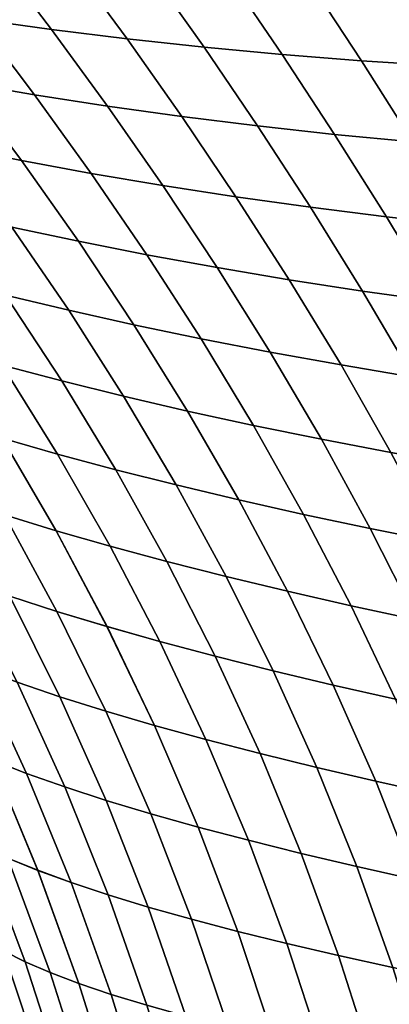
# Model space of a CAD drawing. Header units: metres. Extents: x -24 to 94, y -256 to 25.
# Tile 132 of 195: x 23.05 to 26.47, y 7.57 to 16.7. Entities that reach past the tile are written whole.
import ezdxf

# ---------------------------------------------------------------- set-up
doc = ezdxf.new("R2010")
doc.units = ezdxf.units.M
doc.layers.add('solid_10_061_003_XXX', color=7, linetype='CONTINUOUS')

msp = doc.modelspace()

# ---------------------------------------------------------------- linework, layer by layer
at = {"layer": 'solid_10_061_003_XXX'}
for points in [[(22.818342, 17.287621, 69.776337), (23.339195, 16.604559, 69.151527), (22.650888, 16.700991, 68.761391), (22.117516, 17.375105, 69.382668)], [(23.33919, 16.604607, 110.848427), (22.818346, 17.287664, 110.22361), (22.117529, 17.375135, 110.617294), (22.65089, 16.701027, 111.238564)], [(23.53219, 17.210051, 70.137978), (24.04113, 16.517405, 69.508766), (23.339195, 16.604559, 69.151527), (22.818342, 17.287621, 69.776337)], [(24.041117, 16.517464, 110.491173), (23.532185, 17.210106, 109.861961), (22.818346, 17.287664, 110.22361), (23.33919, 16.604607, 110.848427)], [(24.755529, 16.439909, 110.168846), (24.257973, 17.142761, 109.53434), (23.532185, 17.210106, 109.861961), (24.041117, 16.517464, 110.491173)], [(24.257988, 17.142693, 70.465591), (24.75555, 16.439838, 69.831085), (24.04113, 16.517405, 69.508766), (23.53219, 17.210051, 70.137978)], [(25.481262, 16.372259, 109.883461), (24.994616, 17.085939, 109.242714), (24.257973, 17.142761, 109.53434), (24.755529, 16.439909, 110.168846)], [(24.99464, 17.085857, 70.757202), (25.481289, 16.372177, 70.116463), (24.75555, 16.439838, 69.831085), (24.257988, 17.142693, 70.465591)], [(26.216963, 16.314846, 109.636848), (25.740845, 17.039959, 108.988861), (24.994616, 17.085939, 109.242714), (25.481262, 16.372259, 109.883461)], [(25.740879, 17.039865, 71.011047), (26.216999, 16.314753, 70.363068), (25.481289, 16.372177, 70.116463), (24.99464, 17.085857, 70.757202)], [(26.961193, 16.268017, 109.430725), (26.495304, 17.005159, 108.774437), (25.740845, 17.039959, 108.988861), (26.216963, 16.314846, 109.636848)], [(26.495348, 17.005051, 71.225464), (26.961239, 16.267912, 70.569183), (26.216999, 16.314753, 70.363068), (25.740879, 17.039865, 71.011047)], [(22.650888, 16.700991, 68.761391), (23.182604, 15.999287, 68.172348), (22.521875, 16.112356, 67.754974), (21.977352, 16.806391, 68.340408)], [(23.1826, 15.999326, 111.827606), (22.65089, 16.701027, 111.238564), (21.977364, 16.806417, 111.659561), (22.521877, 16.112385, 112.244987)], [(23.339195, 16.604559, 69.151527), (23.858713, 15.894439, 68.558212), (23.182604, 15.999287, 68.172348), (22.650888, 16.700991, 68.761391)], [(23.858704, 15.894487, 111.441742), (23.33919, 16.604607, 110.848427), (22.65089, 16.701027, 111.238564), (23.1826, 15.999326, 111.827606)], [(24.548979, 15.798183, 111.089455), (24.041117, 16.517464, 110.491173), (23.33919, 16.604607, 110.848427), (23.858704, 15.894487, 111.441742)], [(24.04113, 16.517405, 69.508766), (24.548996, 15.798124, 68.910492), (23.858713, 15.894439, 68.558212), (23.339195, 16.604559, 69.151527)], [(25.252214, 15.710725, 110.772812), (24.755529, 16.439909, 110.168846), (24.041117, 16.517464, 110.491173), (24.548979, 15.798183, 111.089455)], [(24.75555, 16.439838, 69.831085), (25.252237, 15.710656, 69.227127), (24.548996, 15.798124, 68.910492), (24.04113, 16.517405, 69.508766)], [(25.96718, 15.632427, 110.493851), (25.481262, 16.372259, 109.883461), (24.755529, 16.439909, 110.168846), (25.252214, 15.710725, 110.772812)], [(25.481289, 16.372177, 70.116463), (25.967209, 15.632349, 69.506088), (25.252237, 15.710656, 69.227127), (24.75555, 16.439838, 69.831085)], [(26.692448, 15.563629, 110.254433), (26.216963, 16.314846, 109.636848), (25.481262, 16.372259, 109.883461), (25.96718, 15.632427, 110.493851)], [(26.216999, 16.314753, 70.363068), (26.692484, 15.56354, 69.745491), (25.967209, 15.632349, 69.506088), (25.481289, 16.372177, 70.116463)], [(27.4265, 15.504681, 110.056343), (26.961193, 16.268017, 109.430725), (26.216963, 16.314846, 109.636848), (26.692448, 15.563629, 110.254433)], [(26.961239, 16.267912, 70.569183), (27.426544, 15.504582, 69.943581), (26.692484, 15.56354, 69.745491), (26.216999, 16.314753, 70.363068)], [(22.521875, 16.112356, 67.754974), (23.061098, 15.390224, 67.202827), (22.43012, 15.517138, 66.759705), (21.877737, 16.233335, 67.308144)], [(23.061098, 15.390253, 112.797142), (22.521877, 16.112385, 112.244987), (21.877745, 16.233355, 112.691826), (22.430124, 15.517157, 113.240273)], [(23.182604, 15.999287, 68.172348), (23.709274, 15.270404, 67.615982), (23.061098, 15.390224, 67.202827), (22.521875, 16.112356, 67.754974)], [(23.709269, 15.270441, 112.38398), (23.1826, 15.999326, 111.827606), (22.521877, 16.112385, 112.244987), (23.061098, 15.390253, 112.797142)], [(24.373363, 15.158029, 112.002846), (23.858704, 15.894487, 111.441742), (23.1826, 15.999326, 111.827606), (23.709269, 15.270441, 112.38398)], [(23.858713, 15.894439, 68.558212), (24.373375, 15.157982, 67.997116), (23.709274, 15.270404, 67.615982), (23.182604, 15.999287, 68.172348)], [(25.052111, 15.053321, 111.655815), (24.548979, 15.798183, 111.089455), (23.858704, 15.894487, 111.441742), (24.373363, 15.158029, 112.002846)], [(24.548996, 15.798124, 68.910492), (25.052126, 15.053265, 68.344139), (24.373375, 15.157982, 67.997116), (23.858713, 15.894439, 68.558212)], [(25.744236, 14.956623, 111.344948), (25.252214, 15.710725, 110.772812), (24.548979, 15.798183, 111.089455), (25.052111, 15.053321, 111.655815)], [(25.252237, 15.710656, 69.227127), (25.744257, 14.956559, 68.654999), (25.052126, 15.053265, 68.344139), (24.548996, 15.798124, 68.910492)], [(26.448442, 14.868247, 111.072311), (25.96718, 15.632427, 110.493851), (25.252214, 15.710725, 110.772812), (25.744236, 14.956623, 111.344948)], [(25.967209, 15.632349, 69.506088), (26.448469, 14.868174, 68.927628), (25.744257, 14.956559, 68.654999), (25.252237, 15.710656, 69.227127)], [(27.163237, 14.788527, 110.839783), (26.692448, 15.563629, 110.254433), (25.96718, 15.632427, 110.493851), (26.448442, 14.868247, 111.072311)], [(26.692484, 15.56354, 69.745491), (27.163271, 14.788444, 69.160149), (26.448469, 14.868174, 68.927628), (25.967209, 15.632349, 69.506088)], [(23.061098, 15.390224, 67.202827), (23.59059, 14.641212, 66.684929), (22.972443, 14.772938, 66.246101), (22.43012, 15.517138, 66.759705)], [(23.59059, 14.641235, 113.315041), (23.061098, 15.390253, 112.797142), (22.430124, 15.517157, 113.240273), (22.972448, 14.772954, 113.753876)], [(24.226469, 14.51575, 112.906548), (23.709269, 15.270441, 112.38398), (23.061098, 15.390253, 112.797142), (23.59059, 14.641235, 113.315041)], [(23.709274, 15.270404, 67.615982), (24.226475, 14.515717, 67.093422), (23.59059, 14.641212, 66.684929), (23.061098, 15.390224, 67.202827)], [(24.878756, 14.396791, 112.530449), (24.373363, 15.158029, 112.002846), (23.709269, 15.270441, 112.38398), (24.226469, 14.51575, 112.906548)], [(24.373375, 15.157982, 67.997116), (24.878763, 14.396749, 67.469513), (24.226475, 14.515717, 67.093422), (23.709274, 15.270404, 67.615982)], [(25.546112, 14.284654, 112.18882), (25.052111, 15.053321, 111.655815), (24.373363, 15.158029, 112.002846), (24.878756, 14.396791, 112.530449)], [(25.052126, 15.053265, 68.344139), (25.546125, 14.284604, 67.811142), (24.878763, 14.396749, 67.469513), (24.373375, 15.157982, 67.997116)], [(26.227209, 14.179632, 111.883713), (25.744236, 14.956623, 111.344948), (25.052111, 15.053321, 111.655815), (25.546112, 14.284654, 112.18882)], [(25.744257, 14.956559, 68.654999), (26.227228, 14.179574, 68.116241), (25.546125, 14.284604, 67.811142), (25.052126, 15.053265, 68.344139)], [(22.972443, 14.772938, 66.246101), (23.500113, 14.001969, 65.768265), (22.914053, 14.142354, 65.305611), (22.373365, 14.910604, 65.778999)], [(23.500122, 14.00198, 114.23172), (22.972448, 14.772954, 113.753876), (22.373377, 14.910612, 114.220985), (22.914066, 14.142357, 114.694374)], [(26.920691, 14.082025, 111.61718), (26.448442, 14.868247, 111.072311), (25.744236, 14.956623, 111.344948), (26.227209, 14.179632, 111.883713)], [(26.448469, 14.868174, 68.927628), (26.920713, 14.081958, 68.382774), (26.227228, 14.179574, 68.116241), (25.744257, 14.956559, 68.654999)], [(27.624996, 13.992157, 111.391098), (27.163237, 14.788527, 110.839783), (26.448442, 14.868247, 111.072311), (26.920691, 14.082025, 111.61718)], [(27.163271, 14.788444, 69.160149), (27.625025, 13.992082, 68.608849), (26.920713, 14.081958, 68.382774), (26.448469, 14.868174, 68.927628)], [(23.59059, 14.641212, 66.684929), (24.105778, 13.866665, 66.202362), (23.500113, 14.001969, 65.768265), (22.972443, 14.772938, 66.246101)], [(24.105782, 13.866684, 113.797623), (23.59059, 14.641235, 113.315041), (22.972448, 14.772954, 113.753876), (23.500122, 14.00198, 114.23172)], [(24.72966, 13.736745, 113.394112), (24.226469, 14.51575, 112.906548), (23.59059, 14.641235, 113.315041), (24.105782, 13.866684, 113.797623)], [(24.226475, 14.515717, 67.093422), (24.72966, 13.736719, 66.605865), (24.105778, 13.866665, 66.202362), (23.59059, 14.641212, 66.684929)], [(25.370365, 13.612442, 113.023239), (24.878756, 14.396791, 112.530449), (24.226469, 14.51575, 112.906548), (24.72966, 13.736745, 113.394112)], [(24.878763, 14.396749, 67.469513), (25.370369, 13.612408, 66.97673), (24.72966, 13.736719, 66.605865), (24.226475, 14.515717, 67.093422)], [(26.026506, 13.494054, 112.687042), (25.546112, 14.284654, 112.18882), (24.878756, 14.396791, 112.530449), (25.370365, 13.612442, 113.023239)], [(25.546125, 14.284604, 67.811142), (26.026516, 13.494011, 67.312927), (25.370369, 13.612408, 66.97673), (24.878763, 14.396749, 67.469513)], [(22.914053, 14.142354, 65.305611), (23.435986, 13.346516, 64.868431), (22.884092, 13.492186, 64.383881), (22.348984, 14.287542, 64.816452)], [(23.436003, 13.34651, 115.131561), (22.914066, 14.142357, 114.694374), (22.349001, 14.287537, 115.18354), (22.884111, 13.492172, 115.616112)], [(26.696699, 13.381856, 112.38755), (26.227209, 14.179632, 111.883713), (25.546112, 14.284654, 112.18882), (26.026506, 13.494054, 112.687042)], [(26.227228, 14.179574, 68.116241), (26.696712, 13.381805, 67.612411), (26.026516, 13.494011, 67.312927), (25.546125, 14.284604, 67.811142)], [(27.379526, 13.276133, 112.126793), (26.920691, 14.082025, 111.61718), (26.227209, 14.179632, 111.883713), (26.696699, 13.381856, 112.38755)], [(26.920713, 14.081958, 68.382774), (27.379545, 13.276073, 67.873169), (26.696712, 13.381805, 67.612411), (26.227228, 14.179574, 68.116241)], [(23.500113, 14.001969, 65.768265), (24.009399, 13.204824, 65.326256), (23.435986, 13.346516, 64.868431), (22.914053, 14.142354, 65.305611)], [(24.009413, 13.204826, 114.673737), (23.500122, 14.00198, 114.23172), (22.914066, 14.142357, 114.694374), (23.436003, 13.34651, 115.131561)], [(24.105778, 13.866665, 66.202362), (24.602898, 13.067369, 65.755333), (24.009399, 13.204824, 65.326256), (23.500113, 14.001969, 65.768265)], [(24.602905, 13.067378, 114.244652), (24.105782, 13.866684, 113.797623), (23.500122, 14.00198, 114.23172), (24.009413, 13.204826, 114.673737)], [(24.72966, 13.736719, 66.605865), (25.215036, 12.934404, 66.153679), (24.602898, 13.067369, 65.755333), (24.105778, 13.866665, 66.202362)], [(25.21504, 12.934422, 113.846306), (24.72966, 13.736745, 113.394112), (24.105782, 13.866684, 113.797623), (24.602905, 13.067378, 114.244652)], [(25.844372, 12.806216, 113.480698), (25.370365, 13.612442, 113.023239), (24.72966, 13.736745, 113.394112), (25.21504, 12.934422, 113.846306)], [(25.370369, 13.612408, 66.97673), (25.844372, 12.80619, 66.519287), (25.215036, 12.934404, 66.153679), (24.72966, 13.736719, 66.605865)], [(22.884092, 13.492186, 64.383881), (23.397203, 12.667462, 63.986946), (22.881487, 12.815018, 63.48254), (22.355011, 13.641621, 63.874794)], [(23.397228, 12.667439, 116.013054), (22.884111, 13.492172, 115.616112), (22.355036, 13.6416, 116.125206), (22.881514, 12.814987, 116.517464)], [(26.489458, 12.683019, 113.149826), (26.026506, 13.494054, 112.687042), (25.370365, 13.612442, 113.023239), (25.844372, 12.806216, 113.480698)], [(26.026516, 13.494011, 67.312927), (26.489462, 12.682985, 66.850151), (25.844372, 12.80619, 66.519287), (25.370369, 13.612408, 66.97673)], [(23.435986, 13.346516, 64.868431), (23.936255, 12.522911, 64.466621), (23.397203, 12.667462, 63.986946), (22.884092, 13.492186, 64.383881)], [(23.936274, 12.522896, 115.533379), (23.436003, 13.34651, 115.131561), (22.884111, 13.492172, 115.616112), (23.397228, 12.667439, 116.013054)], [(27.148853, 12.565087, 112.855698), (26.696699, 13.381856, 112.38755), (26.026506, 13.494054, 112.687042), (26.489458, 12.683019, 113.149826)], [(26.696712, 13.381805, 67.612411), (27.148863, 12.565046, 67.144272), (26.489462, 12.682985, 66.850151), (26.026516, 13.494011, 67.312927)], [(24.009399, 13.204824, 65.326256), (24.497303, 12.381553, 64.919418), (23.936255, 12.522911, 64.466621), (23.435986, 13.346516, 64.868431)], [(24.49732, 12.381544, 115.080574), (24.009413, 13.204826, 114.673737), (23.436003, 13.34651, 115.131561), (23.936274, 12.522896, 115.533379)], [(24.602898, 13.067369, 65.755333), (25.078865, 12.243618, 65.343384), (24.497303, 12.381553, 64.919418), (24.009399, 13.204824, 65.326256)], [(25.078876, 12.243617, 114.656609), (24.602905, 13.067378, 114.244652), (24.009413, 13.204826, 114.673737), (24.49732, 12.381544, 115.080574)], [(25.215036, 12.934404, 66.153679), (25.679441, 12.109343, 65.736565), (25.078865, 12.243618, 65.343384), (24.602898, 13.067369, 65.755333)], [(25.679451, 12.109349, 114.263428), (25.21504, 12.934422, 113.846306), (24.602905, 13.067378, 114.244652), (25.078876, 12.243617, 114.656609)], [(22.881487, 12.815018, 63.48254), (23.382759, 11.95722, 63.125072), (22.905092, 12.103368, 62.602932), (22.390278, 12.965438, 62.955757)], [(23.38279, 11.957179, 116.874931), (22.881514, 12.814987, 116.517464), (22.39031, 12.9654, 117.04425), (22.905127, 12.10332, 117.397079)], [(25.844372, 12.80619, 66.519287), (26.297541, 11.978961, 66.097008), (25.679441, 12.109343, 65.736565), (25.215036, 12.934404, 66.153679)], [(26.297546, 11.978976, 113.902977), (25.844372, 12.806216, 113.480698), (25.21504, 12.934422, 113.846306), (25.679451, 12.109349, 114.263428)], [(23.397203, 12.667462, 63.986946), (23.885426, 11.813265, 63.624653), (23.382759, 11.95722, 63.125072), (22.881487, 12.815018, 63.48254)], [(23.885452, 11.813231, 116.375351), (23.397228, 12.667439, 116.013054), (22.881514, 12.814987, 116.517464), (23.38279, 11.957179, 116.874931)], [(26.931669, 11.852732, 113.577217), (26.489458, 12.683019, 113.149826), (25.844372, 12.806216, 113.480698), (26.297546, 11.978976, 113.902977)], [(26.489462, 12.682985, 66.850151), (26.931667, 11.85271, 66.422768), (26.297541, 11.978961, 66.097008), (25.844372, 12.80619, 66.519287)], [(23.936255, 12.522911, 64.466621), (24.411894, 11.671613, 64.099365), (23.885426, 11.813265, 63.624653), (23.397203, 12.667462, 63.986946)], [(24.411917, 11.671585, 115.900635), (23.936274, 12.522896, 115.533379), (23.397228, 12.667439, 116.013054), (23.885452, 11.813231, 116.375351)], [(24.497303, 12.381553, 64.919418), (24.960794, 11.532423, 64.547119), (24.411894, 11.671613, 64.099365), (23.936255, 12.522911, 64.466621)], [(24.960815, 11.532403, 115.452881), (24.49732, 12.381544, 115.080574), (23.936274, 12.522896, 115.533379), (24.411917, 11.671585, 115.900635)], [(25.078865, 12.243618, 65.343384), (25.530592, 11.395905, 64.966011), (24.960794, 11.532423, 64.547119), (24.497303, 12.381553, 64.919418)], [(25.530609, 11.39589, 115.033989), (25.078876, 12.243617, 114.656609), (24.49732, 12.381544, 115.080574), (24.960815, 11.532403, 115.452881)], [(22.905092, 12.103368, 62.602932), (23.39081, 11.209558, 62.284122), (22.952906, 11.351253, 61.746239), (22.453619, 12.251599, 62.060539)], [(23.390844, 11.2095, 117.715889), (22.905127, 12.10332, 117.397079), (22.453657, 12.251545, 117.939476), (22.952944, 11.351189, 118.253777)], [(25.679441, 12.109343, 65.736565), (26.119741, 11.262266, 65.354164), (25.530592, 11.395905, 64.966011), (25.078865, 12.243618, 65.343384)], [(26.119757, 11.262259, 114.645836), (25.679451, 12.109349, 114.263428), (25.078876, 12.243617, 114.656609), (25.530609, 11.39589, 115.033989)], [(23.382759, 11.95722, 63.125072), (23.85536, 11.069374, 62.801552), (23.39081, 11.209558, 62.284122), (22.905092, 12.103368, 62.602932)], [(23.855392, 11.069323, 117.198456), (23.38279, 11.957179, 116.874931), (22.905127, 12.10332, 117.397079), (23.390844, 11.2095, 117.715889)], [(26.297541, 11.978961, 66.097008), (26.726702, 11.131719, 65.709679), (26.119741, 11.262266, 65.354164), (25.679441, 12.109343, 65.736565)], [(26.726713, 11.131719, 114.290314), (26.297546, 11.978976, 113.902977), (25.679451, 12.109349, 114.263428), (26.119757, 11.262259, 114.645836)], [(26.931667, 11.85271, 66.422768), (27.34993, 11.004471, 66.030678), (26.726702, 11.131719, 65.709679), (26.297541, 11.978961, 66.097008)], [(27.349936, 11.004478, 113.969315), (26.931669, 11.852732, 113.577217), (26.297546, 11.978976, 113.902977), (26.726713, 11.131719, 114.290314)], [(23.885426, 11.813265, 63.624653), (24.345352, 10.930781, 63.296272), (23.85536, 11.069374, 62.801552), (23.382759, 11.95722, 63.125072)], [(24.345383, 10.930736, 116.703735), (23.885452, 11.813231, 116.375351), (23.38279, 11.957179, 116.874931), (23.855392, 11.069323, 117.198456)], [(24.411894, 11.671613, 64.099365), (24.85957, 10.793864, 63.766037), (24.345352, 10.930781, 63.296272), (23.885426, 11.813265, 63.624653)], [(24.859596, 10.793824, 116.233971), (24.411917, 11.671585, 115.900635), (23.885452, 11.813231, 116.375351), (24.345383, 10.930736, 116.703735)], [(24.960794, 11.532423, 64.547119), (25.396612, 10.658754, 64.208809), (24.85957, 10.793864, 63.766037), (24.411894, 11.671613, 64.099365)], [(25.396637, 10.65872, 115.791199), (24.960815, 11.532403, 115.452881), (24.411917, 11.671585, 115.900635), (24.859596, 10.793824, 116.233971)], [(25.530592, 11.395905, 64.966011), (25.954899, 10.525634, 64.622765), (25.396612, 10.658754, 64.208809), (24.960794, 11.532423, 64.547119)], [(25.95492, 10.525605, 115.377235), (25.530609, 11.39589, 115.033989), (24.960815, 11.532403, 115.452881), (25.396637, 10.65872, 115.791199)], [(22.952906, 11.351253, 61.746239), (23.418785, 10.419097, 61.465107), (23.022133, 10.553605, 60.913296), (22.542856, 11.494378, 61.190159)], [(23.418823, 10.419026, 118.534912), (22.952944, 11.351189, 118.253777), (22.542898, 11.494308, 118.80986), (23.022173, 10.55353, 119.086716)], [(23.39081, 11.209558, 62.284122), (23.8437, 10.28555, 61.998482), (23.418785, 10.419097, 61.465107), (22.952906, 11.351253, 61.746239)], [(23.843737, 10.285484, 118.001534), (23.390844, 11.2095, 117.715889), (22.952944, 11.351189, 118.253777), (23.418823, 10.419026, 118.534912)], [(26.119741, 11.262266, 65.354164), (26.532843, 10.394687, 65.006088), (25.954899, 10.525634, 64.622765), (25.530592, 11.395905, 64.966011)], [(26.532862, 10.394665, 114.993912), (26.119757, 11.262259, 114.645836), (25.530609, 11.39589, 115.033989), (25.95492, 10.525605, 115.377235)], [(26.726702, 11.131719, 65.709679), (27.128855, 10.266098, 65.356964), (26.532843, 10.394687, 65.006088), (26.119741, 11.262266, 65.354164)], [(27.12887, 10.266083, 114.643036), (26.726713, 11.131719, 114.290314), (26.119757, 11.262259, 114.645836), (26.532862, 10.394665, 114.993912)], [(23.85536, 11.069374, 62.801552), (24.295666, 10.153021, 62.51123), (23.8437, 10.28555, 61.998482), (23.39081, 11.209558, 62.284122)], [(24.295698, 10.15296, 117.488785), (23.855392, 11.069323, 117.198456), (23.390844, 11.2095, 117.715889), (23.843737, 10.285484, 118.001534)], [(24.345352, 10.930781, 63.296272), (24.77346, 10.021564, 63.001152), (24.295666, 10.153021, 62.51123), (23.85536, 11.069374, 62.801552)], [(24.773491, 10.021508, 116.998863), (24.345383, 10.930736, 116.703735), (23.855392, 11.069323, 117.198456), (24.295698, 10.15296, 117.488785)], [(24.85957, 10.793864, 63.766037), (25.275864, 9.891239, 63.466064), (24.77346, 10.021564, 63.001152), (24.345352, 10.930781, 63.296272)], [(25.275892, 9.891188, 116.533951), (24.859596, 10.793824, 116.233971), (24.345383, 10.930736, 116.703735), (24.773491, 10.021508, 116.998863)], [(22.654963, 10.689021, 60.345253), (23.109896, 9.706747, 60.104336), (22.786787, 9.83224, 59.525822), (22.318487, 10.825287, 59.763168)], [(23.109934, 9.706665, 119.895683), (22.655005, 10.68894, 119.654762), (22.318531, 10.825202, 120.236847), (22.786827, 9.832154, 120.474197)], [(25.396612, 10.658754, 64.208809), (25.801449, 9.762153, 63.903999), (25.275864, 9.891239, 63.466064), (24.85957, 10.793864, 63.766037)], [(25.801476, 9.762106, 116.096008), (25.396637, 10.65872, 115.791199), (24.859596, 10.793824, 116.233971), (25.275892, 9.891188, 116.533951)], [(23.022133, 10.553605, 60.913296), (23.464064, 9.581758, 60.668465), (23.109896, 9.706747, 60.104336), (22.654963, 10.689021, 60.345253)], [(23.4641, 9.581679, 119.331551), (23.022173, 10.55353, 119.086716), (22.655005, 10.68894, 119.654762), (23.109934, 9.706665, 119.895683)], [(25.954899, 10.525634, 64.622765), (26.348597, 9.634462, 64.31321), (25.801449, 9.762153, 63.903999), (25.396612, 10.658754, 64.208809)], [(26.348619, 9.63442, 115.686798), (25.95492, 10.525605, 115.377235), (25.396637, 10.65872, 115.791199), (25.801476, 9.762106, 116.096008)], [(23.418785, 10.419097, 61.465107), (23.848068, 9.457307, 61.216076), (23.464064, 9.581758, 60.668465), (23.022133, 10.553605, 60.913296)], [(23.848103, 9.457232, 118.783936), (23.418823, 10.419026, 118.534912), (23.022173, 10.55353, 119.086716), (23.4641, 9.581679, 119.331551)], [(26.532843, 10.394687, 65.006088), (26.915676, 9.508327, 64.691956), (26.348597, 9.634462, 64.31321), (25.954899, 10.525634, 64.622765)], [(26.915697, 9.508291, 115.308052), (26.532862, 10.394665, 114.993912), (25.95492, 10.525605, 115.377235), (26.348619, 9.63442, 115.686798)], [(23.8437, 10.28555, 61.998482), (24.260691, 9.333428, 61.745041), (23.848068, 9.457307, 61.216076), (23.418785, 10.419097, 61.465107)], [(24.260725, 9.333357, 118.254974), (23.843737, 10.285484, 118.001534), (23.418823, 10.419026, 118.534912), (23.848103, 9.457232, 118.783936)], [(24.295666, 10.153021, 62.51123), (24.700714, 9.210156, 62.253227), (24.260691, 9.333428, 61.745041), (23.8437, 10.28555, 61.998482)], [(24.700745, 9.210089, 117.746788), (24.295698, 10.15296, 117.488785), (23.843737, 10.285484, 118.001534), (24.260725, 9.333357, 118.254974)], [(24.77346, 10.021564, 63.001152), (25.166914, 9.087526, 62.738495), (24.700714, 9.210156, 62.253227), (24.295666, 10.153021, 62.51123)], [(25.166943, 9.087462, 117.26152), (24.773491, 10.021508, 116.998863), (24.295698, 10.15296, 117.488785), (24.700745, 9.210089, 117.746788)], [(22.786787, 9.83224, 59.525822), (23.213345, 8.809105, 59.318939), (22.935129, 8.922945, 58.731262), (22.495913, 9.95821, 58.935078)], [(23.213379, 8.809021, 120.681076), (22.786827, 9.832154, 120.474197), (22.495955, 9.958121, 121.064941), (22.935165, 8.922858, 121.268753)], [(25.275864, 9.891239, 63.466064), (25.658062, 8.965574, 63.198727), (25.166914, 9.087526, 62.738495), (24.77346, 10.021564, 63.001152)], [(25.658091, 8.965513, 116.801285), (25.275892, 9.891188, 116.533951), (24.773491, 10.021508, 116.998863), (25.166943, 9.087462, 117.26152)], [(25.801449, 9.762153, 63.903999), (26.172716, 8.844385, 63.63203), (25.658062, 8.965574, 63.198727), (25.275864, 9.891239, 63.466064)], [(26.172743, 8.844328, 116.367981), (25.801476, 9.762106, 116.096008), (25.275892, 9.891188, 116.533951), (25.658091, 8.965513, 116.801285)], [(23.109896, 9.706747, 60.104336), (23.524094, 8.69548, 59.893997), (23.213345, 8.809105, 59.318939), (22.786787, 9.83224, 59.525822)], [(23.524128, 8.695398, 120.106018), (23.109934, 9.706665, 119.895683), (22.786827, 9.832154, 120.474197), (23.213379, 8.809021, 120.681076)], [(23.464064, 9.581758, 60.668465), (23.866201, 8.582081, 60.454346), (23.524094, 8.69548, 59.893997), (23.109896, 9.706747, 60.104336)], [(23.866234, 8.582002, 119.54567), (23.4641, 9.581679, 119.331551), (23.109934, 9.706665, 119.895683), (23.524128, 8.695398, 120.106018)], [(26.348597, 9.634462, 64.31321), (26.709221, 8.724095, 64.036736), (26.172716, 8.844385, 63.63203), (25.801449, 9.762153, 63.903999)], [(26.709246, 8.724041, 115.96328), (26.348619, 9.63442, 115.686798), (25.801476, 9.762106, 116.096008), (26.172743, 8.844328, 116.367981)], [(26.915676, 9.508327, 64.691956), (27.265911, 8.60484, 64.411179), (26.709221, 8.724095, 64.036736), (26.348597, 9.634462, 64.31321)], [(27.265934, 8.60479, 115.588829), (26.915697, 9.508291, 115.308052), (26.348619, 9.63442, 115.686798), (26.709246, 8.724041, 115.96328)], [(23.848068, 9.457307, 61.216076), (24.238447, 8.468925, 60.997921), (23.866201, 8.582081, 60.454346), (23.464064, 9.581758, 60.668465)], [(24.238478, 8.468847, 119.00209), (23.848103, 9.457232, 118.783936), (23.4641, 9.581679, 119.331551), (23.866234, 8.582002, 119.54567)], [(24.260691, 9.333428, 61.745041), (24.639612, 8.356029, 61.522652), (24.238447, 8.468925, 60.997921), (23.848068, 9.457307, 61.216076)], [(24.639643, 8.355953, 118.477364), (24.260725, 9.333357, 118.254974), (23.848103, 9.457232, 118.783936), (24.238478, 8.468847, 119.00209)], [(24.700714, 9.210156, 62.253227), (25.06848, 8.243409, 62.02647), (24.639612, 8.356029, 61.522652), (24.260691, 9.333428, 61.745041)], [(25.06851, 8.243336, 117.973549), (24.700745, 9.210089, 117.746788), (24.260725, 9.333357, 118.254974), (24.639643, 8.355953, 118.477364)], [(22.690247, 9.037046, 58.133171), (23.095568, 7.961453, 57.960663), (22.896496, 8.062557, 57.356453), (22.479305, 9.151485, 57.526947)], [(23.095596, 7.961372, 122.039345), (22.690285, 9.036958, 121.866844), (22.479343, 9.151395, 122.473068), (22.896526, 8.062475, 122.643562)], [(25.166914, 9.087526, 62.738495), (25.523829, 8.131083, 62.507305), (25.06848, 8.243409, 62.02647), (24.700714, 9.210156, 62.253227)], [(25.523857, 8.131013, 117.492714), (25.166943, 9.087462, 117.26152), (24.700745, 9.210089, 117.746788), (25.06851, 8.243336, 117.973549)], [(22.935129, 8.922945, 58.731262), (23.328768, 7.860499, 58.556271), (23.095568, 7.961453, 57.960663), (22.690247, 9.037046, 58.133171)], [(25.658062, 8.965574, 63.198727), (26.004431, 8.019072, 62.9631), (25.523829, 8.131083, 62.507305), (25.166914, 9.087526, 62.738495)], [(26.004457, 8.019003, 117.036919), (25.658091, 8.965513, 116.801285), (25.166943, 9.087462, 117.26152), (25.523857, 8.131013, 117.492714)], [(23.328796, 7.860418, 121.443741), (22.935165, 8.922858, 121.268753), (22.690285, 9.036958, 121.866844), (23.095596, 7.961372, 122.039345)], [(26.172716, 8.844385, 63.63203), (26.508825, 7.90744, 63.392033), (26.004431, 8.019072, 62.9631), (25.658062, 8.965574, 63.198727)], [(26.508852, 7.907374, 116.607979), (26.172743, 8.844328, 116.367981), (25.658091, 8.965513, 116.801285), (26.004457, 8.019003, 117.036919)], [(23.213345, 8.809105, 59.318939), (23.595516, 7.759614, 59.141048), (23.328768, 7.860499, 58.556271), (22.935129, 8.922945, 58.731262)], [(23.595545, 7.759535, 120.858963), (23.213379, 8.809021, 120.681076), (22.935165, 8.922858, 121.268753), (23.328796, 7.860418, 121.443741)], [(23.524094, 8.69548, 59.893997), (23.895039, 7.658746, 59.712841), (23.595516, 7.759614, 59.141048), (23.213345, 8.809105, 59.318939)], [(23.895067, 7.658667, 120.28717), (23.524128, 8.695398, 120.106018), (23.213379, 8.809021, 120.681076), (23.595545, 7.759535, 120.858963)], [(26.709221, 8.724095, 64.036736), (27.03533, 7.796303, 63.792522), (26.508825, 7.90744, 63.392033), (26.172716, 8.844385, 63.63203)], [(27.035355, 7.796238, 116.207489), (26.709246, 8.724041, 115.96328), (26.172743, 8.844328, 116.367981), (26.508852, 7.907374, 116.607979)], [(23.866201, 8.582081, 60.454346), (24.226164, 7.557892, 60.269627), (23.895039, 7.658746, 59.712841), (23.524094, 8.69548, 59.893997)], [(24.226191, 7.557814, 119.730385), (23.866234, 8.582002, 119.54567), (23.524128, 8.695398, 120.106018), (23.895067, 7.658667, 120.28717)], [(24.238447, 8.468925, 60.997921), (24.587677, 7.457055, 60.809399), (24.226164, 7.557892, 60.269627), (23.866201, 8.582081, 60.454346)], [(24.587704, 7.456977, 119.190613), (24.238478, 8.468847, 119.00209), (23.866234, 8.582002, 119.54567), (24.226191, 7.557814, 119.730385)], [(24.639612, 8.356029, 61.522652), (24.978365, 7.356239, 61.330151), (24.587677, 7.457055, 60.809399), (24.238447, 8.468925, 60.997921)], [(24.97839, 7.356163, 118.669861), (24.639643, 8.355953, 118.477364), (24.238478, 8.468847, 119.00209), (24.587704, 7.456977, 119.190613)], [(25.06848, 8.243409, 62.02647), (25.397009, 7.255449, 61.829876), (24.978365, 7.356239, 61.330151), (24.639612, 8.356029, 61.522652)], [(25.397036, 7.255373, 118.170135), (25.06851, 8.243336, 117.973549), (24.639643, 8.355953, 118.477364), (24.97839, 7.356163, 118.669861)], [(22.73213, 8.163892, 56.745865), (23.108728, 7.036656, 56.603691), (22.990257, 7.124174, 55.989792), (22.603046, 8.265536, 56.131119)], [(23.108751, 7.036584, 123.396317), (22.732162, 8.163809, 123.25415), (22.603079, 8.265453, 123.868896), (22.99028, 7.124104, 124.010216)], [(25.523829, 8.131083, 62.507305), (25.842398, 7.154688, 62.306572), (25.397009, 7.255449, 61.829876), (25.06848, 8.243409, 62.02647)], [(25.842422, 7.154613, 117.693443), (25.523857, 8.131013, 117.492714), (25.06851, 8.243336, 117.973549), (25.397036, 7.255373, 118.170135)], [(22.896496, 8.062557, 57.356453), (23.26255, 6.949309, 57.212906), (23.108728, 7.036656, 56.603691), (22.73213, 8.163892, 56.745865)], [(23.262571, 6.949237, 122.787102), (22.896526, 8.062475, 122.643562), (22.732162, 8.163809, 123.25415), (23.108751, 7.036584, 123.396317)], [(26.004431, 8.019072, 62.9631), (26.313305, 7.053962, 62.758236), (25.842398, 7.154688, 62.306572), (25.523829, 8.131083, 62.507305)], [(26.313328, 7.053887, 117.241776), (26.004457, 8.019003, 117.036919), (25.523857, 8.131013, 117.492714), (25.842422, 7.154613, 117.693443)], [(23.102114, 6.472909, 138.980301), (22.606531, 8.034363, 138.980301), (22.583378, 8.026134, 139.068146), (23.078455, 6.46628, 139.068146)], [(22.606531, 8.034363, 138.980301), (23.102114, 6.472909, 138.980301), (23.110014, 6.475122, 138.890091), (22.614262, 8.03711, 138.890091)], [(22.831381, 7.397839, 125.224571), (22.615667, 8.033155, 125.150841), (22.614262, 8.03711, 138.890091), (23.110014, 6.475122, 138.890091)], [(23.211306, 6.102073, 54.649277), (23.110014, 6.475122, 0.5), (22.614262, 8.03711, 0.5), (23.030071, 6.753948, 54.708954)], [(22.664982, 7.87014, 0.413778), (22.614262, 8.03711, 0.5), (23.110014, 6.475122, 0.5)], [(23.095568, 7.961453, 57.960663), (23.451176, 6.862054, 57.815262), (23.26255, 6.949309, 57.212906), (22.896496, 8.062557, 57.356453)], [(23.451197, 6.861982, 122.184753), (23.095596, 7.961372, 122.039345), (22.896526, 8.062475, 122.643562), (23.262571, 6.949237, 122.787102)], [(23.078455, 6.46628, 139.068146), (22.583378, 8.026134, 139.068146), (22.545574, 8.012699, 139.150055), (23.03982, 6.455455, 139.150055)], [(23.328768, 7.860499, 58.556271), (23.674061, 6.774812, 58.408577), (23.451176, 6.862054, 57.815262), (23.095568, 7.961453, 57.960663)], [(23.674084, 6.774739, 121.591438), (23.328796, 7.860418, 121.443741), (23.095596, 7.961372, 122.039345), (23.451197, 6.861982, 122.184753)], [(26.508825, 7.90744, 63.392033), (26.80826, 6.953321, 63.183128), (26.313305, 7.053962, 62.758236), (26.004431, 8.019072, 62.9631)], [(26.808283, 6.953247, 116.816887), (26.508852, 7.907374, 116.607979), (26.004457, 8.019003, 117.036919), (26.313328, 7.053887, 117.241776)], [(22.608984, 7.850695, 0.250378), (23.082863, 6.32305, 0.250378), (23.034655, 6.309844, 0.178874), (22.561766, 7.834299, 0.178874)], [(22.643742, 7.862764, 0.329482), (23.118351, 6.33277, 0.329482), (23.082863, 6.32305, 0.250378), (22.608984, 7.850695, 0.250378)], [(22.664982, 7.87014, 0.413778), (23.140036, 6.338711, 0.413778), (23.118351, 6.33277, 0.329482), (22.643742, 7.862764, 0.329482)], [(22.664982, 7.87014, 0.413778), (23.110014, 6.475122, 0.5), (23.140036, 6.338711, 0.413778)], [(23.595516, 7.759614, 59.141048), (23.93066, 6.687503, 58.990681), (23.674061, 6.774812, 58.408577), (23.328768, 7.860499, 58.556271)], [(23.930681, 6.687429, 121.009331), (23.595545, 7.759535, 120.858963), (23.328796, 7.860418, 121.443741), (23.674084, 6.774739, 121.591438)], [(23.895039, 7.658746, 59.712841), (24.220217, 6.600072, 59.559471), (23.93066, 6.687503, 58.990681), (23.595516, 7.759614, 59.141048)], [(24.220238, 6.599998, 120.440544), (23.895067, 7.658667, 120.28717), (23.595545, 7.759535, 120.858963), (23.930681, 6.687429, 121.009331)], [(24.226164, 7.557892, 60.269627), (24.541573, 6.512507, 60.11298), (24.220217, 6.600072, 59.559471), (23.895039, 7.658746, 59.712841)], [(24.541594, 6.512432, 119.887032), (24.226191, 7.557814, 119.730385), (23.895067, 7.658667, 120.28717), (24.220238, 6.599998, 120.440544)]]:
    msp.add_3dface(points, dxfattribs=at)

doc.saveas('drawing.dxf')
